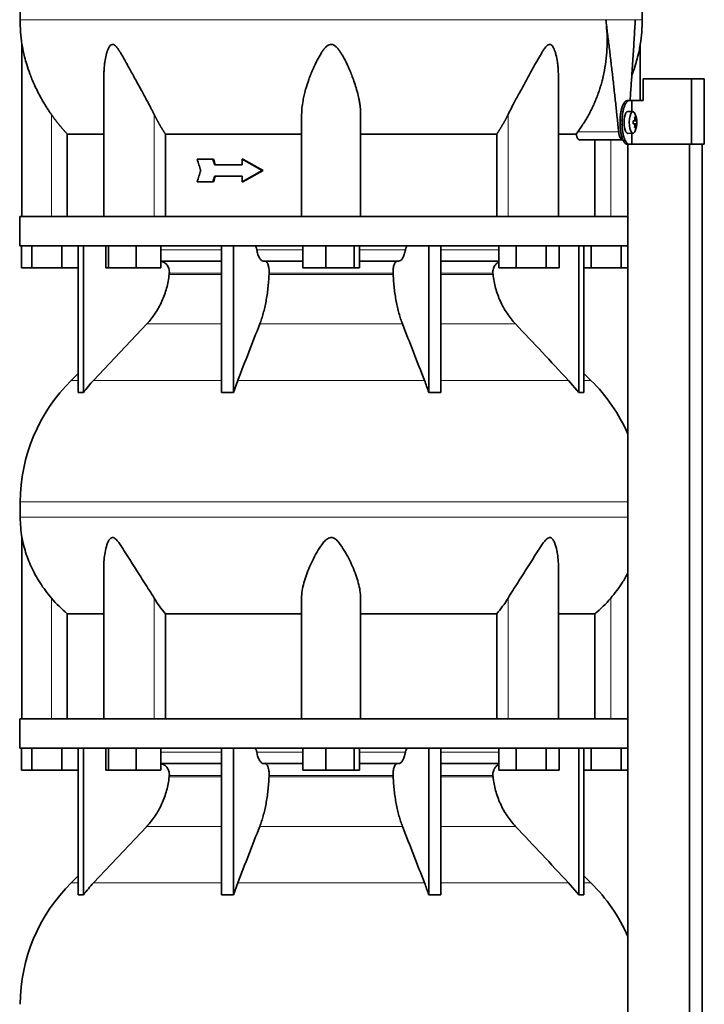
# Model space of a CAD drawing. Header units: millimetres. Extents: x 489 to 1364, y -1717 to 1594.
# Tile 25 of 30: x 988 to 1301, y 407 to 858. Entities that reach past the tile are written whole.
import ezdxf

# ---------------------------------------------------------------- set-up
doc = ezdxf.new("R2010")
doc.units = ezdxf.units.MM
for name, color, linetype in [('M5X8_UNI7687', 7, 'Continuous'), ('MID_454-3', 7, 'Continuous'), ('VSI344-454_TERMI', 7, 'Continuous'), ('VSI344-454_TESTA', 7, 'Continuous'), ('VSI454_DIFFUSORE', 7, 'Continuous')]:
    doc.layers.add(name, color=color, linetype=linetype)

# ---------------------------------------------------------------- blocks, each defined once
blk = doc.blocks.new('SE3')
at = {"layer": 'M5X8_UNI7687', "color": 7, "linetype": 'Continuous', "lineweight": 35}
for p, q in [((1268.38, 816.04), (1266.03, 816.11)), ((1269.91, 811.82), (1268.51, 811.69)), ((1268.51, 811.76), (1269.09, 811.82)), ((1270.1, 811.8), (1268.51, 811.68)), ((1269.54, 813.44), (1269.13, 813.14)), ((1270.1, 810.41), (1268.51, 810.53)), ((1268.51, 810.52), (1269.91, 810.4)), ((1269.09, 810.4), (1268.51, 810.45)), ((1269.54, 808.77), (1269.13, 809.08)), ((1266.03, 806.11), (1268.38, 806.18))]:
    blk.add_line(p, q, dxfattribs=at)
at = {"layer": 'M5X8_UNI7687', "color": 4, "linetype": 'Continuous', "lineweight": 9}
for p, q in [((1268.51, 811.76), (1269.08, 811.82)), ((1269.25, 812.27), (1269.74, 812.31)), ((1269.08, 810.4), (1268.51, 810.45)), ((1269.74, 809.9), (1269.25, 809.94))]:
    blk.add_line(p, q, dxfattribs=at)
at = {"layer": 'M5X8_UNI7687', "color": 7, "linetype": 'Continuous', "lineweight": 35}
for centre, radius, start, end in [((1260.19, 811.11), 10, 337.7946, 22.2054), ((1260.51, 811.11), 9.62, 355.8727, 4.1273)]:
    blk.add_arc(centre, radius, start, end, dxfattribs=at)
for centre, major_axis, ratio, start_param, end_param in [((1266.01, 811.11), (0, 5), 0.34202, 0, 3.151709), ((1268.36, 811.11), (0, -4.93), 0.34202, 2.444185, 6.283185), ((1260.2, 810.95), (9.97, 0.82), 0.029809, 0.468971, 0.583531), ((1263.31, 811.11), (0, -9.26), 0.562348, 1.49595, 1.645642), ((1262.26, 808.04), (7.67, 5.19), 0.199978, 0.212267, 0.361959), ((1260.25, 811.11), (0, 10), 0.906308, 4.833518, 4.948078), ((1260.15, 811.11), (0, 10), 0.965926, 4.833518, 4.948078), ((1260.2, 810.95), (9.97, 0.82), 0.029809, 0.112154, 0.226713), ((1268.36, 811.11), (0, -4.93), 0.34202, 0, 0.697408), ((1260.2, 811.26), (9.97, -0.82), 0.029809, -0.583531, -0.468971), ((1260.25, 811.11), (0, -10), 0.906308, 1.335108, 1.449667), ((1262.26, 814.17), (7.67, -5.19), 0.199978, -0.361959, -0.212267), ((1260.15, 811.11), (0, -10), 0.965926, 1.335108, 1.449667), ((1260.2, 811.26), (9.97, -0.82), 0.029809, -0.226713, -0.112154)]:
    blk.add_ellipse(centre, major_axis=major_axis, ratio=ratio, start_param=start_param, end_param=end_param, dxfattribs=at)
for points in [[(1269.08, 811.82), (1269.09, 811.82), (1269.1, 811.82), (1269.12, 811.83), (1269.14, 811.84), (1269.16, 811.85), (1269.18, 811.88), (1269.19, 811.9), (1269.21, 811.93), (1269.22, 811.96), (1269.23, 812), (1269.24, 812.04), (1269.25, 812.08), (1269.25, 812.13), (1269.26, 812.17), (1269.26, 812.21), (1269.25, 812.26), (1269.25, 812.3), (1269.25, 812.31)], [(1269.74, 812.31), (1269.74, 812.3), (1269.74, 812.26), (1269.75, 812.21), (1269.76, 812.17), (1269.77, 812.13), (1269.78, 812.08), (1269.79, 812.04), (1269.8, 812), (1269.81, 811.96), (1269.82, 811.93), (1269.83, 811.9), (1269.85, 811.88), (1269.86, 811.85), (1269.87, 811.84), (1269.88, 811.83), (1269.89, 811.82), (1269.9, 811.82), (1269.91, 811.82)], [(1269.25, 809.9), (1269.25, 809.92), (1269.25, 809.95), (1269.26, 810), (1269.26, 810.04), (1269.25, 810.09), (1269.25, 810.13), (1269.24, 810.17), (1269.23, 810.21), (1269.22, 810.25), (1269.21, 810.28), (1269.19, 810.31), (1269.18, 810.34), (1269.16, 810.36), (1269.14, 810.37), (1269.12, 810.39), (1269.1, 810.39), (1269.09, 810.4), (1269.08, 810.4)], [(1269.91, 810.4), (1269.9, 810.4), (1269.89, 810.39), (1269.88, 810.39), (1269.87, 810.37), (1269.86, 810.36), (1269.85, 810.34), (1269.83, 810.31), (1269.82, 810.28), (1269.81, 810.25), (1269.8, 810.21), (1269.79, 810.17), (1269.78, 810.13), (1269.77, 810.09), (1269.76, 810.04), (1269.75, 810), (1269.74, 809.95), (1269.74, 809.92), (1269.74, 809.9)]]:
    blk.add_open_spline(points, degree=3, dxfattribs=at)
at = {"layer": 'MID_454-3', "color": 7, "linetype": 'Continuous', "lineweight": 35}
for p, q in [((1266.02, 801.11), (1266.02, 768.11)), ((1266.09, 801.11), (1266.09, 79.11)), ((1294.23, 79.11), (1294.23, 801.11)), ((1300.03, 79.11), (1300.03, 801.11)), ((1266.02, 754.61), (1266.02, 640.16)), ((1266.02, 627.98), (1266.02, 538.11)), ((1266.02, 524.61), (1266.02, 410.16))]:
    blk.add_line(p, q, dxfattribs=at)
at = {"layer": 'VSI344-454_TERMI', "color": 7, "linetype": 'Continuous', "lineweight": 35}
for p, q in [((1295.11, 831.11), (1273.02, 831.11)), ((1273.02, 831.11), (1273.02, 821.11)), ((1301.04, 831.11), (1295.11, 831.11)), ((1295.11, 831.11), (1295.11, 801.11)), ((1301.04, 831.11), (1301.04, 801.11)), ((1265.74, 821.11), (1266.67, 821.11)), ((1266.67, 821.11), (1267.84, 821.11)), ((1267.84, 816.05), (1267.84, 821.11)), ((1267.84, 821.11), (1273.02, 821.11)), ((1262.51, 810.11), (1262.51, 812.11)), ((1263.44, 810.11), (1263.44, 812.11)), ((1267.84, 801.11), (1267.84, 806.16)), ((1266.67, 801.11), (1265.74, 801.11)), ((1266.67, 801.11), (1267.84, 801.11)), ((1295.11, 801.11), (1267.84, 801.11)), ((1301.04, 801.11), (1295.11, 801.11))]:
    blk.add_line(p, q, dxfattribs=at)
at = {"layer": 'VSI344-454_TERMI', "color": 4, "linetype": 'Continuous', "lineweight": 9}
for p, q in [((1262.51, 812.11), (1263.44, 812.11)), ((1263.44, 810.11), (1262.51, 810.11))]:
    blk.add_line(p, q, dxfattribs=at)
at = {"layer": 'VSI344-454_TERMI', "color": 7, "linetype": 'Continuous', "lineweight": 35}
for points, knots in [([(1262.51, 812.11), (1262.51, 812.21), (1262.52, 812.4), (1262.52, 812.7), (1262.53, 812.99), (1262.54, 813.28), (1262.56, 813.57), (1262.58, 813.86), (1262.6, 814.15), (1262.63, 814.43), (1262.66, 814.72), (1262.7, 815), (1262.74, 815.28), (1262.81, 815.74), (1262.92, 816.36), (1263.09, 817.11), (1263.29, 817.82), (1263.51, 818.48), (1263.75, 819.08), (1264.01, 819.6), (1264.28, 820.06), (1264.54, 820.39), (1264.76, 820.64), (1264.96, 820.81), (1265.15, 820.94), (1265.35, 821.04), (1265.55, 821.1), (1265.68, 821.1), (1265.74, 821.11)], [0, 0, 0, 0, 0.020997, 0.041893, 0.062713, 0.083477, 0.104209, 0.124931, 0.145666, 0.166436, 0.187265, 0.208173, 0.229184, 0.250319, 0.312379, 0.374611, 0.437429, 0.499972, 0.562502, 0.625327, 0.687534, 0.749602, 0.791735, 0.833469, 0.874983, 0.916456, 0.958068, 1, 1, 1, 1]), ([(1266.67, 821.11), (1266.63, 821.11), (1266.57, 821.1), (1266.47, 821.09), (1266.37, 821.06), (1266.27, 821.03), (1266.18, 820.99), (1266.08, 820.94), (1265.98, 820.87), (1265.88, 820.8), (1265.78, 820.72), (1265.69, 820.63), (1265.59, 820.53), (1265.43, 820.35), (1265.21, 820.06), (1264.93, 819.6), (1264.68, 819.08), (1264.43, 818.48), (1264.21, 817.82), (1264.01, 817.11), (1263.84, 816.36), (1263.71, 815.65), (1263.62, 815), (1263.55, 814.44), (1263.5, 813.86), (1263.46, 813.28), (1263.44, 812.7), (1263.44, 812.3), (1263.44, 812.11)], [0, 0, 0, 0, 0.021018, 0.041934, 0.062771, 0.08355, 0.104295, 0.125028, 0.145771, 0.166547, 0.187379, 0.208288, 0.229298, 0.250429, 0.312489, 0.374705, 0.437522, 0.500061, 0.562591, 0.625422, 0.687637, 0.749714, 0.79185, 0.833578, 0.875077, 0.916526, 0.958107, 1, 1, 1, 1]), ([(1265.74, 801.11), (1265.71, 801.11), (1265.64, 801.11), (1265.55, 801.12), (1265.45, 801.15), (1265.35, 801.18), (1265.25, 801.22), (1265.15, 801.28), (1265.06, 801.34), (1264.96, 801.41), (1264.86, 801.49), (1264.76, 801.58), (1264.67, 801.68), (1264.5, 801.86), (1264.28, 802.15), (1264.01, 802.61), (1263.75, 803.14), (1263.51, 803.73), (1263.29, 804.39), (1263.09, 805.1), (1262.92, 805.86), (1262.79, 806.57), (1262.7, 807.21), (1262.63, 807.78), (1262.58, 808.35), (1262.54, 808.93), (1262.52, 809.52), (1262.52, 809.91), (1262.51, 810.11)], [0, 0, 0, 0, 0.021018, 0.041935, 0.062772, 0.083551, 0.104297, 0.125029, 0.145773, 0.166549, 0.187381, 0.20829, 0.2293, 0.250431, 0.312491, 0.374707, 0.437523, 0.500061, 0.562591, 0.625422, 0.687637, 0.749714, 0.79185, 0.833578, 0.875076, 0.916526, 0.958107, 1, 1, 1, 1]), ([(1263.44, 810.11), (1263.44, 810.01), (1263.44, 809.81), (1263.44, 809.51), (1263.45, 809.22), (1263.47, 808.93), (1263.48, 808.64), (1263.5, 808.35), (1263.53, 808.06), (1263.55, 807.78), (1263.59, 807.5), (1263.62, 807.21), (1263.66, 806.93), (1263.73, 806.48), (1263.84, 805.86), (1264.01, 805.1), (1264.21, 804.39), (1264.43, 803.73), (1264.68, 803.14), (1264.93, 802.61), (1265.21, 802.15), (1265.46, 801.82), (1265.68, 801.58), (1265.88, 801.41), (1266.08, 801.27), (1266.27, 801.18), (1266.47, 801.12), (1266.6, 801.11), (1266.67, 801.11)], [0, 0, 0, 0, 0.020996, 0.041893, 0.062713, 0.083477, 0.104209, 0.124931, 0.145666, 0.166436, 0.187264, 0.208173, 0.229184, 0.250319, 0.312379, 0.374611, 0.437429, 0.499972, 0.562503, 0.625328, 0.687536, 0.749604, 0.791737, 0.833471, 0.874985, 0.916457, 0.958069, 1, 1, 1, 1])]:
    blk.add_open_spline(points, degree=3, knots=knots, dxfattribs=at)
at = {"layer": 'VSI344-454_TESTA', "color": 4, "linetype": 'Continuous', "lineweight": 9}
for p, q in [((1269.46, 858.14), (1255.95, 858.14)), ((1002.23, 768.11), (1002.23, 814.68)), ((1049.27, 768.11), (1049.27, 814.68)), ((1211.19, 768.11), (1211.19, 814.68)), ((1243.09, 806.81), (1261.83, 806.81)), ((1258.23, 768.11), (1258.23, 803.11))]:
    blk.add_line(p, q, dxfattribs=at)
at = {"layer": 'VSI344-454_TESTA', "color": 7, "linetype": 'Continuous', "lineweight": 35}
for p, q in [((988.73, 846.85), (988.73, 768.11)), ((1271.73, 821.11), (1271.73, 846.85)), ((1026.22, 832.48), (1026.22, 768.11)), ((1234.24, 768.11), (1234.24, 832.48)), ((1116.73, 768.11), (1116.73, 814.68)), ((1143.73, 768.11), (1143.73, 814.68)), ((1009.48, 805.81), (1009.48, 768.11)), ((1054.39, 805.81), (1054.39, 768.11)), ((1206.06, 805.81), (1206.06, 768.11)), ((1242.36, 805.81), (1234.35, 805.81)), ((1242.36, 805.81), (1243.09, 806.81)), ((1244, 803.11), (1263.6, 803.11)), ((1250.98, 803.11), (1250.98, 768.11)), ((1076.06, 794.27), (1068.91, 794.27)), ((1076.45, 794.27), (1076.06, 794.27)), ((1089.83, 794.27), (1089.45, 794.27)), ((1098.74, 789.11), (1089.45, 794.27)), ((1089.45, 794.27), (1089.45, 791.69)), ((1099.13, 789.11), (1089.83, 794.27)), ((1089.45, 791.69), (1076.91, 791.69)), ((1098.74, 789.11), (1089.45, 783.94)), ((1099.13, 789.11), (1089.83, 783.94)), ((1099.13, 789.11), (1098.74, 789.11)), ((1089.45, 786.52), (1076.91, 786.52)), ((1089.45, 786.52), (1089.45, 783.94)), ((1076.06, 783.94), (1068.91, 783.94)), ((1076.45, 783.94), (1076.06, 783.94)), ((1089.83, 783.94), (1089.45, 783.94))]:
    blk.add_line(p, q, dxfattribs=at)
for centre, start, end in [((1064.19, 858.23), 180.0677, 188.5809), ((1196.27, 858.23), 351.4193, 359.9323)]:
    blk.add_arc(centre, 76.32, start, end, dxfattribs=at)
for points, degree, knots in [([(1014.97, 994.56), (1013.51, 989.69), (1009.55, 979.85), (1002.29, 964.69), (996.1, 948.34), (992.36, 931.81), (990.14, 915.67), (988.89, 899.7), (988.22, 883.81), (988.01, 870.04), (987.87, 861.49), (987.87, 858.14)], 3, [0, 0, 0, 0, 0.117079, 0.240569, 0.360617, 0.476421, 0.590288, 0.703407, 0.816259, 0.929029, 1, 1, 1, 1]), ([(1245.49, 994.56), (1246.95, 989.69), (1250.91, 979.85), (1258.17, 964.69), (1264.35, 948.34), (1268.1, 931.81), (1270.32, 915.67), (1271.57, 899.7), (1272.24, 883.81), (1272.45, 870.04), (1272.58, 861.49), (1272.58, 858.14)], 3, [0, 0, 0, 0, 0.117079, 0.240569, 0.360617, 0.476421, 0.590288, 0.703407, 0.816259, 0.929029, 1, 1, 1, 1]), ([(1243.09, 806.81), (1243.57, 807.46), (1244.52, 808.75), (1245.85, 810.75), (1247.12, 812.81), (1248.3, 814.91), (1249.41, 817.05), (1250.45, 819.23), (1251.4, 821.45), (1252.27, 823.71), (1253.07, 826), (1253.78, 828.32), (1254.69, 831.72), (1255.63, 836.21), (1256.34, 841.8), (1256.62, 847.33), (1256.52, 852.77), (1256.14, 856.36), (1255.95, 858.13)], 3, [0, 0, 0, 0, 0.045711, 0.091341, 0.13689, 0.182361, 0.227753, 0.273067, 0.318303, 0.363461, 0.408543, 0.453547, 0.498475, 0.603623, 0.706356, 0.806668, 0.904552, 1, 1, 1, 1]), ([(1267.04, 821.11), (1267.07, 821.49), (1267.18, 823.05), (1267.38, 825.75), (1267.62, 829.16), (1267.99, 834.37), (1268.45, 841.31), (1268.98, 849.86), (1269.3, 855.42), (1269.46, 858.14)], 3, [0.2784568, 0.2784568, 0.2784568, 0.2784568, 0.3008671, 0.3697767, 0.4361634, 0.5000272, 0.6747049, 0.8413625, 1, 1, 1, 1]), ([(1002.23, 814.68), (1001.92, 815.13), (1001.3, 816.03), (1000.37, 817.44), (999.43, 818.93), (998.49, 820.49), (997.33, 822.51), (995.94, 825.11), (994.52, 828.06), (993.31, 830.87), (992.09, 833.99), (990.93, 837.4), (989.95, 840.94), (989.35, 843.56), (989.03, 845.16), (988.86, 846.08), (988.76, 846.66), (988.73, 846.84), (988.73, 846.85)], 3, [0, 0, 0, 0, 0.0207315, 0.0423915, 0.0649855, 0.0885178, 0.1129927, 0.1557981, 0.2041241, 0.2433105, 0.2789295, 0.3409942, 0.392778, 0.4359518, 0.4604978, 0.4716154, 0.4871189, 0.4999901, 0.4999901, 0.4999901, 0.4999901]), ([(1049.27, 814.68), (1049.05, 815.11), (1048.61, 816), (1047.9, 817.37), (1047.09, 818.92), (1046.16, 820.67), (1044.84, 823.11), (1043.27, 825.99), (1041.53, 829.16), (1039.99, 831.98), (1038.63, 834.48), (1037.42, 836.69), (1036.04, 839.2), (1034.78, 841.45), (1033.59, 843.43), (1032.77, 844.67), (1031.98, 845.71), (1031.18, 846.51), (1030.34, 846.93), (1029.53, 846.74), (1028.89, 846.08), (1028.35, 845.15), (1027.88, 844.02), (1027.29, 842.16), (1026.83, 839.99), (1026.48, 837.51), (1026.29, 835.33), (1026.23, 833.63), (1026.22, 832.67), (1026.22, 832.48)], 3, [0, 0, 0, 0, 0.020247, 0.0413012, 0.0631676, 0.0911499, 0.1206822, 0.1725651, 0.2189806, 0.2600001, 0.2962057, 0.3283254, 0.3570821, 0.4069553, 0.4285992, 0.4484587, 0.4665056, 0.4826091, 0.4971306, 0.5113122, 0.5266668, 0.543344, 0.562023, 0.5826937, 0.6304427, 0.6595254, 0.6923195, 0.7261108, 0.7344062, 0.7344062, 0.7344062, 0.7344062]), ([(1143.73, 814.68), (1143.72, 815.11), (1143.71, 816), (1143.62, 817.37), (1143.45, 818.92), (1143.19, 820.67), (1142.71, 823.11), (1141.98, 825.99), (1140.99, 829.16), (1139.98, 831.98), (1138.99, 834.48), (1138.02, 836.69), (1136.83, 839.2), (1135.65, 841.45), (1134.41, 843.43), (1133.51, 844.67), (1132.59, 845.71), (1131.6, 846.51), (1130.48, 846.93), (1129.3, 846.74), (1128.28, 846.08), (1127.35, 845.15), (1126.46, 844.02), (1125.22, 842.16), (1124.03, 839.99), (1122.82, 837.51), (1121.84, 835.33), (1120.9, 833.06), (1119.75, 830.01), (1118.71, 826.83), (1117.87, 823.6), (1117.27, 820.75), (1116.83, 817.79), (1116.76, 815.69), (1116.73, 814.68)], 3, [0, 0, 0, 0, 0.020247, 0.041301, 0.063168, 0.09115, 0.120682, 0.172565, 0.218981, 0.26, 0.296206, 0.328325, 0.357082, 0.406955, 0.428599, 0.448459, 0.466506, 0.482609, 0.497131, 0.511312, 0.526667, 0.543344, 0.562023, 0.582694, 0.630443, 0.659525, 0.692319, 0.726111, 0.759233, 0.82594, 0.865768, 0.902245, 0.953307, 1, 1, 1, 1]), ([(1234.24, 832.48), (1234.24, 833.17), (1234.21, 834.61), (1234.06, 836.69), (1233.76, 839.2), (1233.34, 841.45), (1232.78, 843.43), (1232.33, 844.67), (1231.81, 845.71), (1231.22, 846.51), (1230.47, 846.93), (1229.61, 846.74), (1228.81, 846.08), (1228.04, 845.15), (1227.25, 844.02), (1226.09, 842.16), (1224.86, 839.99), (1223.49, 837.51), (1222.3, 835.33), (1221.06, 833.06), (1219.39, 830.01), (1217.65, 826.83), (1215.88, 823.6), (1214.34, 820.75), (1212.76, 817.79), (1211.7, 815.69), (1211.19, 814.68)], 3, [0.2656245, 0.2656245, 0.2656245, 0.2656245, 0.2962057, 0.3283254, 0.3570821, 0.4069553, 0.4285992, 0.4484587, 0.4665056, 0.4826091, 0.4971306, 0.5113122, 0.5266668, 0.543344, 0.562023, 0.5826937, 0.6304427, 0.6595254, 0.6923195, 0.7261108, 0.7592332, 0.8259403, 0.8657684, 0.9022453, 0.9533075, 1, 1, 1, 1]), ([(1271.73, 846.85), (1271.73, 846.85), (1271.73, 846.84), (1271.7, 846.66), (1271.58, 846), (1271.41, 845.06), (1271.18, 843.93), (1270.89, 842.58), (1270.38, 840.49), (1269.52, 837.38), (1268.57, 834.57), (1267.95, 832.94), (1267.87, 832.73)], 3, [0.499991, 0.499991, 0.499991, 0.499991, 0.5000341, 0.5129562, 0.5284792, 0.5444389, 0.5641957, 0.583938, 0.6074587, 0.6593255, 0.7214848, 0.730703, 0.730703, 0.730703, 0.730703]), ([(1009.48, 805.81), (1007.48, 807.91), (1005.67, 810.13), (1003.87, 812.34), (1002.23, 814.68)], 2, [0, 0, 0, 0.5, 0.5, 1, 1, 1]), ([(1054.39, 805.81), (1052.98, 807.91), (1051.7, 810.13), (1050.42, 812.34), (1049.27, 814.68)], 2, [0, 0, 0, 0.5, 0.5, 1, 1, 1]), ([(1211.19, 814.68), (1210.04, 812.34), (1208.76, 810.13), (1207.48, 807.91), (1206.06, 805.81)], 2, [0, 0, 0, 0.5, 0.5, 1, 1, 1]), ([(1009.48, 805.81), (1010.11, 805.81), (1011.15, 805.81), (1013.99, 805.81), (1015.8, 805.81), (1020.16, 805.81), (1022.71, 805.81), (1025.77, 805.81), (1025.94, 805.81), (1026.11, 805.81)], 3, [0, 0, 0, 0, 0.25, 0.25, 0.5, 0.5, 0.75, 0.75, 0.764371, 0.764371, 0.764371, 0.764371]), ([(1054.39, 805.81), (1058.84, 805.81), (1063.55, 805.81), (1073.36, 805.81), (1078.47, 805.81), (1089, 805.81), (1094.41, 805.81), (1105.45, 805.81), (1111.07, 805.81), (1116.73, 805.81)], 3, [0, 0, 0, 0, 0.25, 0.25, 0.5, 0.5, 0.75, 0.75, 1, 1, 1, 1]), ([(1143.73, 805.81), (1149.39, 805.81), (1155.01, 805.81), (1166.04, 805.81), (1171.46, 805.81), (1181.99, 805.81), (1187.1, 805.81), (1196.91, 805.81), (1201.61, 805.81), (1206.06, 805.81)], 3, [0, 0, 0, 0, 0.25, 0.25, 0.5, 0.5, 0.75, 0.75, 1, 1, 1, 1]), ([(1244, 803.11), (1243.97, 803.11), (1243.92, 803.11), (1243.84, 803.12), (1243.76, 803.15), (1243.68, 803.19), (1243.6, 803.23), (1243.47, 803.33), (1243.28, 803.5), (1243.06, 803.82), (1242.85, 804.21), (1242.7, 804.59), (1242.58, 804.94), (1242.5, 805.22), (1242.43, 805.5), (1242.38, 805.71), (1242.36, 805.81)], 3, [0, 0, 0, 0, 0.041685, 0.083129, 0.124417, 0.165635, 0.206869, 0.248205, 0.373034, 0.498358, 0.621809, 0.745536, 0.809628, 0.873199, 0.936554, 1, 1, 1, 1]), ([(1261.83, 806.81), (1261.84, 806.74), (1261.85, 806.59), (1261.88, 806.36), (1261.92, 806.15), (1261.95, 805.93), (1261.99, 805.73), (1262.04, 805.52), (1262.12, 805.16), (1262.27, 804.67), (1262.5, 804.12), (1262.75, 803.68), (1262.98, 803.41), (1263.17, 803.25), (1263.31, 803.17), (1263.45, 803.12), (1263.55, 803.11), (1263.6, 803.11)], 3, [0, 0, 0, 0, 0.036137, 0.072006, 0.107687, 0.143258, 0.1788, 0.214393, 0.250117, 0.375419, 0.499764, 0.624342, 0.749875, 0.812239, 0.874428, 0.936872, 1, 1, 1, 1])]:
    blk.add_open_spline(points, degree=degree, knots=knots, dxfattribs=at)
at = {"layer": 'VSI344-454_TESTA', "color": 4, "linetype": 'Continuous', "lineweight": 9}
for points, weights in [([(987.87, 858.14), (987.87, 858.14), (1168.6, 858.14), (1255.95, 858.13)], [1, 0.494458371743, 0.494458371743, 1]), ([(1269.46, 858.14), (1271.54, 858.14), (1272.58, 858.14), (1272.58, 858.14)], [1, 0.996331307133, 0.996331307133, 1])]:
    blk.add_rational_spline(points, weights, degree=3, dxfattribs=at)
at = {"layer": 'VSI344-454_TESTA', "color": 7, "linetype": 'Continuous', "lineweight": 35}
for points, degree in [([(1261.83, 806.81), (1259.2, 832.59), (1255.95, 858.13)], 2), ([(1070.56, 789.11), (1070.01, 790.83), (1069.46, 792.55), (1068.91, 794.27)], 3), ([(1076.91, 791.69), (1076.63, 792.55), (1076.35, 793.41), (1076.06, 794.27)], 3), ([(1077.29, 791.69), (1077.01, 792.55), (1076.73, 793.41), (1076.45, 794.27)], 3), ([(1070.56, 789.11), (1070.01, 787.38), (1069.46, 785.66), (1068.91, 783.94)], 3), ([(1076.91, 786.52), (1076.63, 785.66), (1076.35, 784.8), (1076.06, 783.94)], 3), ([(1077.29, 786.52), (1077.01, 785.66), (1076.73, 784.8), (1076.45, 783.94)], 3)]:
    blk.add_open_spline(points, degree=degree, dxfattribs=at)
at = {"layer": 'VSI454_DIFFUSORE', "color": 7, "linetype": 'Continuous', "lineweight": 35}
for p, q in [((1266.08, 768.11), (987.73, 768.11)), ((987.73, 768.11), (987.73, 754.61)), ((1266.08, 768.11), (1266.08, 754.61)), ((1266.08, 754.61), (987.73, 754.61)), ((988.58, 744.61), (988.58, 754.61)), ((993.32, 744.61), (993.32, 754.61)), ((1006.97, 744.61), (1006.97, 754.61)), ((1014.52, 687.49), (1014.52, 754.61)), ((1016.82, 687.49), (1016.82, 754.61)), ((1027.16, 744.61), (1027.16, 754.61)), ((1028.37, 744.61), (1028.37, 754.61)), ((1040.93, 744.61), (1040.93, 754.61)), ((1052.28, 744.61), (1052.28, 754.61)), ((1080, 687.49), (1080, 754.61)), ((1085.55, 687.49), (1085.55, 754.61)), ((1117.21, 744.61), (1117.21, 754.61)), ((1127.82, 744.61), (1127.82, 754.61)), ((1140.84, 744.61), (1140.84, 754.61)), ((1143.25, 744.61), (1143.25, 754.61)), ((1174.91, 687.49), (1174.91, 754.61)), ((1180.45, 687.49), (1180.45, 754.61)), ((1206.93, 744.61), (1206.93, 754.61)), ((1214.88, 744.61), (1214.88, 754.61)), ((1228.69, 744.61), (1228.69, 754.61)), ((1234.54, 744.61), (1234.54, 754.61)), ((1243.64, 687.49), (1243.64, 754.61)), ((1245.94, 687.49), (1245.94, 754.61)), ((1249.32, 744.61), (1249.32, 754.61)), ((1262.97, 744.61), (1262.97, 754.61)), ((993.32, 744.61), (988.58, 744.61)), ((1006.97, 744.61), (993.32, 744.61)), ((1014.52, 744.61), (1006.97, 744.61)), ((1028.37, 744.61), (1027.16, 744.61)), ((1040.93, 744.61), (1028.37, 744.61)), ((1052.28, 744.61), (1040.93, 744.61)), ((1080, 747.61), (1052.28, 747.61)), ((1117.21, 747.61), (1099.34, 747.61)), ((1127.82, 744.61), (1117.21, 744.61)), ((1140.84, 744.61), (1127.82, 744.61)), ((1143.25, 744.61), (1140.84, 744.61)), ((1161.11, 747.61), (1143.25, 747.61)), ((1206.93, 747.61), (1180.45, 747.61)), ((1214.88, 744.61), (1206.93, 744.61)), ((1228.69, 744.61), (1214.88, 744.61)), ((1234.54, 744.61), (1228.69, 744.61)), ((1249.32, 744.61), (1245.94, 744.61)), ((1262.97, 744.61), (1249.32, 744.61)), ((1266.02, 744.61), (1262.97, 744.61)), ((1045.83, 718.85), (1021.54, 693.01)), ((1014.52, 696.18), (1011.3, 693.01)), ((1249.16, 693.01), (1245.94, 696.18)), ((1085.55, 687.49), (1087.5, 693.01)), ((1238.92, 693.01), (1243.64, 687.49)), ((987.98, 637.39), (987.98, 630.35)), ((1266.03, 637.39), (1266.03, 630.35)), ((988.73, 621.08), (988.73, 538.11)), ((1026.22, 608.38), (1026.22, 538.11)), ((1234.24, 538.11), (1234.24, 608.4)), ((1116.73, 538.11), (1116.73, 593.32)), ((1143.73, 538.11), (1143.73, 593.32)), ((1009.48, 586.17), (1026.22, 586.17)), ((1009.48, 538.11), (1009.48, 586.17)), ((1054.39, 586.17), (1116.73, 586.17)), ((1054.39, 538.11), (1054.39, 586.17)), ((1143.73, 586.17), (1206.06, 586.17)), ((1206.06, 586.17), (1206.06, 538.11)), ((1234.24, 586.17), (1250.98, 586.17)), ((1250.98, 586.17), (1250.98, 538.11)), ((1266.08, 538.11), (987.73, 538.11)), ((987.73, 538.11), (987.73, 524.61)), ((1266.08, 538.11), (1266.08, 524.61)), ((1266.08, 524.61), (987.73, 524.61)), ((988.58, 514.61), (988.58, 524.61)), ((993.32, 514.61), (993.32, 524.61)), ((1006.97, 514.61), (1006.97, 524.61)), ((1014.52, 457.49), (1014.52, 524.61)), ((1016.82, 457.49), (1016.82, 524.61)), ((1027.16, 514.61), (1027.16, 524.61)), ((1028.37, 514.61), (1028.37, 524.61)), ((1040.93, 514.61), (1040.93, 524.61)), ((1052.28, 514.61), (1052.28, 524.61)), ((1080, 457.49), (1080, 524.61)), ((1085.55, 457.49), (1085.55, 524.61)), ((1117.21, 514.61), (1117.21, 524.61)), ((1127.82, 514.61), (1127.82, 524.61)), ((1140.84, 514.61), (1140.84, 524.61)), ((1143.25, 514.61), (1143.25, 524.61)), ((1174.91, 457.49), (1174.91, 524.61)), ((1180.45, 457.49), (1180.45, 524.61)), ((1206.93, 514.61), (1206.93, 524.61)), ((1214.88, 514.61), (1214.88, 524.61)), ((1228.69, 514.61), (1228.69, 524.61)), ((1234.54, 514.61), (1234.54, 524.61)), ((1243.64, 457.49), (1243.64, 524.61)), ((1245.94, 457.49), (1245.94, 524.61)), ((1249.32, 514.61), (1249.32, 524.61)), ((1262.97, 514.61), (1262.97, 524.61)), ((993.32, 514.61), (988.58, 514.61)), ((1006.97, 514.61), (993.32, 514.61)), ((1014.52, 514.61), (1006.97, 514.61)), ((1028.37, 514.61), (1027.16, 514.61)), ((1040.93, 514.61), (1028.37, 514.61)), ((1052.28, 514.61), (1040.93, 514.61)), ((1080, 517.61), (1052.28, 517.61)), ((1117.21, 517.61), (1099.34, 517.61)), ((1127.82, 514.61), (1117.21, 514.61)), ((1140.84, 514.61), (1127.82, 514.61)), ((1143.25, 514.61), (1140.84, 514.61)), ((1161.11, 517.61), (1143.25, 517.61)), ((1206.93, 517.61), (1180.45, 517.61)), ((1214.88, 514.61), (1206.93, 514.61)), ((1228.69, 514.61), (1214.88, 514.61)), ((1234.54, 514.61), (1228.69, 514.61)), ((1249.32, 514.61), (1245.94, 514.61)), ((1262.97, 514.61), (1249.32, 514.61)), ((1266.02, 514.61), (1262.97, 514.61)), ((1045.83, 488.85), (1021.54, 463.01)), ((1014.52, 466.18), (1011.3, 463.01)), ((1249.16, 463.01), (1245.94, 466.18)), ((1085.55, 457.49), (1087.5, 463.01)), ((1238.92, 463.01), (1243.64, 457.49))]:
    blk.add_line(p, q, dxfattribs=at)
at = {"layer": 'VSI454_DIFFUSORE', "color": 4, "linetype": 'Continuous', "lineweight": 9}
for p, q in [((1052.28, 752.83), (1080, 752.83)), ((1096.22, 752.83), (1117.21, 752.83)), ((1143.25, 752.83), (1164.24, 752.83)), ((1180.45, 752.83), (1206.93, 752.83)), ((1056.12, 741.55), (1080, 741.55)), ((1080, 742.11), (1056.17, 742.11)), ((1101.83, 741.55), (1158.63, 741.55)), ((1158.61, 742.11), (1101.85, 742.11)), ((1204.28, 742.11), (1180.45, 742.11)), ((1180.45, 741.55), (1204.34, 741.55)), ((1045.83, 718.85), (1080, 718.85)), ((1097.57, 718.85), (1162.89, 718.85)), ((1180.45, 718.85), (1214.63, 718.85)), ((1014.52, 693.01), (1011.3, 693.01)), ((1021.54, 693.01), (1080, 693.01)), ((1087.5, 693.01), (1172.96, 693.01)), ((1180.45, 693.01), (1238.92, 693.01)), ((1245.94, 693.01), (1249.16, 693.01)), ((987.98, 637.39), (1266.08, 637.39)), ((1266.08, 630.35), (987.98, 630.35)), ((1002.23, 538.11), (1002.23, 593.32)), ((1049.27, 538.11), (1049.27, 593.32)), ((1211.19, 538.11), (1211.19, 593.32)), ((1258.23, 538.11), (1258.23, 593.32)), ((1052.28, 522.83), (1080, 522.83)), ((1096.22, 522.83), (1117.21, 522.83)), ((1143.25, 522.83), (1164.24, 522.83)), ((1180.45, 522.83), (1206.93, 522.83)), ((1056.12, 511.55), (1080, 511.55)), ((1080, 512.11), (1056.17, 512.11)), ((1101.83, 511.55), (1158.63, 511.55)), ((1158.61, 512.11), (1101.85, 512.11)), ((1204.28, 512.11), (1180.45, 512.11)), ((1180.45, 511.55), (1204.34, 511.55)), ((1045.83, 488.85), (1080, 488.85)), ((1097.57, 488.85), (1162.89, 488.85)), ((1180.45, 488.85), (1214.63, 488.85)), ((1014.52, 463.01), (1011.3, 463.01)), ((1021.54, 463.01), (1080, 463.01)), ((1087.5, 463.01), (1172.96, 463.01)), ((1180.45, 463.01), (1238.92, 463.01)), ((1245.94, 463.01), (1249.16, 463.01))]:
    blk.add_line(p, q, dxfattribs=at)
at = {"layer": 'VSI454_DIFFUSORE', "color": 7, "linetype": 'Continuous', "lineweight": 35}
for centre, radius, start, end in [((1065.96, 637.39), 77.98, 134.5, 180), ((1194.5, 637.39), 77.98, 23.4816, 45.5), ((1045.39, 630.35), 57.42, 180, 189.2923), ((1065.96, 407.39), 77.98, 134.5, 180), ((1194.5, 407.39), 77.98, 23.4816, 45.5)]:
    blk.add_arc(centre, radius, start, end, dxfattribs=at)
for points, knots in [([(1095.15, 754.61), (1095.21, 754.61), (1095.26, 754.6), (1095.37, 754.55), (1095.43, 754.52), (1095.59, 754.4), (1095.69, 754.28), (1095.88, 753.97), (1095.96, 753.78), (1096.07, 753.45), (1096.11, 753.33), (1096.17, 753.09), (1096.19, 752.96), (1096.22, 752.83)], [0, 0, 0, 0, 0.125, 0.125, 0.25, 0.25, 0.5, 0.5, 0.75, 0.75, 0.875, 0.875, 1, 1, 1, 1]), ([(1099.34, 747.61), (1099.01, 747.61), (1098.69, 747.73), (1098.22, 748.09), (1098.07, 748.24), (1097.77, 748.59), (1097.62, 748.8), (1097.21, 749.49), (1096.96, 750.05), (1096.64, 751.01), (1096.54, 751.36), (1096.36, 752.07), (1096.28, 752.44), (1096.22, 752.83)], [0, 0, 0, 0, 0.25, 0.25, 0.375, 0.375, 0.5, 0.5, 0.75, 0.75, 0.875, 0.875, 1, 1, 1, 1]), ([(1161.11, 747.61), (1161.44, 747.61), (1161.77, 747.73), (1162.24, 748.09), (1162.39, 748.24), (1162.69, 748.59), (1162.83, 748.8), (1163.25, 749.49), (1163.5, 750.05), (1163.82, 751.01), (1163.92, 751.36), (1164.1, 752.07), (1164.17, 752.44), (1164.24, 752.83)], [0, 0, 0, 0, 0.25, 0.25, 0.375, 0.375, 0.5, 0.5, 0.75, 0.75, 0.875, 0.875, 1, 1, 1, 1]), ([(1165.31, 754.61), (1165.25, 754.61), (1165.19, 754.6), (1165.08, 754.55), (1165.03, 754.52), (1164.87, 754.4), (1164.77, 754.28), (1164.58, 753.97), (1164.5, 753.78), (1164.39, 753.45), (1164.35, 753.33), (1164.29, 753.09), (1164.27, 752.96), (1164.24, 752.83)], [0, 0, 0, 0, 0.125, 0.125, 0.25, 0.25, 0.5, 0.5, 0.75, 0.75, 0.875, 0.875, 1, 1, 1, 1]), ([(1056.17, 742.11), (1056.21, 742.45), (1056.2, 742.8), (1056.13, 743.49), (1056.07, 743.83), (1055.86, 744.5), (1055.73, 744.82), (1055.41, 745.43), (1055.22, 745.71), (1054.89, 746.09), (1054.78, 746.21), (1054.54, 746.45), (1054.41, 746.56), (1054.02, 746.86), (1053.74, 747.03), (1053.3, 747.25), (1053.15, 747.31), (1052.84, 747.42), (1052.69, 747.46), (1052.45, 747.52), (1052.37, 747.53), (1052.29, 747.55)], [0, 0, 0, 0, 0.125, 0.125, 0.25, 0.25, 0.375, 0.375, 0.5, 0.5, 0.5625, 0.5625, 0.625, 0.625, 0.75, 0.75, 0.8125, 0.8125, 0.875, 0.875, 0.9073547, 0.9073547, 0.9073547, 0.9073547]), ([(1099.95, 747.61), (1100.01, 747.61), (1100.08, 747.6), (1100.21, 747.56), (1100.28, 747.53), (1100.47, 747.42), (1100.6, 747.32), (1100.84, 747.04), (1100.96, 746.86), (1101.18, 746.45), (1101.28, 746.21), (1101.45, 745.7), (1101.53, 745.42), (1101.67, 744.81), (1101.72, 744.5), (1101.81, 743.84), (1101.83, 743.49), (1101.86, 742.8), (1101.86, 742.45), (1101.85, 742.11)], [0, 0, 0, 0, 0.0625, 0.0625, 0.125, 0.125, 0.25, 0.25, 0.375, 0.375, 0.5, 0.5, 0.625, 0.625, 0.75, 0.75, 0.875, 0.875, 1, 1, 1, 1]), ([(1160.51, 747.61), (1160.45, 747.61), (1160.38, 747.6), (1160.25, 747.56), (1160.18, 747.53), (1159.98, 747.42), (1159.86, 747.32), (1159.61, 747.04), (1159.5, 746.86), (1159.28, 746.45), (1159.18, 746.21), (1159, 745.7), (1158.92, 745.42), (1158.79, 744.81), (1158.74, 744.5), (1158.65, 743.84), (1158.62, 743.49), (1158.59, 742.8), (1158.59, 742.45), (1158.61, 742.11)], [0, 0, 0, 0, 0.0625, 0.0625, 0.125, 0.125, 0.25, 0.25, 0.375, 0.375, 0.5, 0.5, 0.625, 0.625, 0.75, 0.75, 0.875, 0.875, 1, 1, 1, 1]), ([(1204.28, 742.11), (1204.25, 742.45), (1204.25, 742.8), (1204.32, 743.49), (1204.39, 743.83), (1204.59, 744.5), (1204.73, 744.82), (1205.05, 745.43), (1205.24, 745.71), (1205.57, 746.09), (1205.68, 746.21), (1205.92, 746.45), (1206.05, 746.56), (1206.41, 746.84), (1206.65, 747), (1206.91, 747.13)], [0, 0, 0, 0, 0.125, 0.125, 0.25, 0.25, 0.375, 0.375, 0.5, 0.5, 0.5625, 0.5625, 0.625, 0.625, 0.7365505, 0.7365505, 0.7365505, 0.7365505]), ([(1045.83, 718.85), (1047.26, 720.37), (1048.55, 722), (1050.86, 725.46), (1051.88, 727.3), (1053.65, 731.19), (1054.37, 733.19), (1055.48, 737.29), (1055.88, 739.39), (1056.12, 741.55)], [0, 0, 0, 0, 0.25, 0.25, 0.5, 0.5, 0.75, 0.75, 1, 1, 1, 1]), ([(1101.83, 741.55), (1101.73, 739.39), (1101.56, 737.29), (1101.22, 734.22), (1101.08, 733.21), (1100.79, 731.21), (1100.62, 730.22), (1100.07, 727.3), (1099.65, 725.46), (1098.93, 722.86), (1098.68, 722.02), (1098.14, 720.4), (1097.86, 719.61), (1097.57, 718.85)], [0, 0, 0, 0, 0.25, 0.25, 0.375, 0.375, 0.5, 0.5, 0.75, 0.75, 0.875, 0.875, 1, 1, 1, 1]), ([(1158.63, 741.55), (1158.73, 739.39), (1158.89, 737.29), (1159.24, 734.22), (1159.37, 733.21), (1159.67, 731.21), (1159.84, 730.22), (1160.38, 727.3), (1160.81, 725.46), (1161.52, 722.86), (1161.78, 722.02), (1162.31, 720.4), (1162.6, 719.61), (1162.89, 718.85)], [0, 0, 0, 0, 0.25, 0.25, 0.375, 0.375, 0.5, 0.5, 0.75, 0.75, 0.875, 0.875, 1, 1, 1, 1]), ([(1214.63, 718.85), (1213.2, 720.37), (1211.91, 722), (1209.6, 725.46), (1208.57, 727.3), (1206.81, 731.19), (1206.09, 733.19), (1204.98, 737.29), (1204.58, 739.39), (1204.34, 741.55)], [0, 0, 0, 0, 0.25, 0.25, 0.5, 0.5, 0.75, 0.75, 1, 1, 1, 1]), ([(1021.54, 693.01), (1020.71, 692.14), (1019.9, 691.24), (1018.32, 689.39), (1017.56, 688.45), (1016.82, 687.49)], [0, 0, 0, 0, 0.5, 0.5, 1, 1, 1, 1]), ([(1174.91, 687.49), (1174.6, 688.45), (1174.29, 689.39), (1173.63, 691.24), (1173.3, 692.14), (1172.96, 693.01)], [0, 0, 0, 0, 0.5, 0.5, 1, 1, 1, 1]), ([(1002.23, 593.32), (1000.29, 595.59), (998.56, 597.94), (995.45, 602.81), (994.09, 605.31), (991.81, 610.27), (990.87, 612.77), (989.76, 616.47), (989.44, 617.7), (989.06, 619.38), (988.95, 619.92), (988.82, 620.57), (988.79, 620.77), (988.74, 621.01), (988.73, 621.08), (988.73, 621.08)], [0, 0, 0, 0, 0.125, 0.125, 0.25, 0.25, 0.375, 0.375, 0.4375, 0.4375, 0.46875, 0.46875, 0.484375, 0.484375, 0.4979292, 0.4979292, 0.4979292, 0.4979292]), ([(1049.27, 593.32), (1047.9, 595.59), (1046.39, 597.94), (1043.27, 602.79), (1041.67, 605.29), (1038.53, 610.24), (1037, 612.73), (1034.63, 616.43), (1033.84, 617.66), (1032.58, 619.34), (1032.15, 619.87), (1031.42, 620.54), (1031.17, 620.74), (1030.65, 621.02), (1030.37, 621.1), (1029.59, 621.05), (1029.15, 620.67), (1028.46, 619.76), (1028.19, 619.22), (1027.48, 617.52), (1027.16, 616.31), (1026.44, 612.89), (1026.22, 610.62), (1026.22, 608.38)], [0, 0, 0, 0, 0.125, 0.125, 0.25, 0.25, 0.375, 0.375, 0.4375, 0.4375, 0.46875, 0.46875, 0.484375, 0.484375, 0.5, 0.5, 0.53125, 0.53125, 0.5625, 0.5625, 0.625, 0.625, 0.7380464, 0.7380464, 0.7380464, 0.7380464]), ([(1143.73, 593.32), (1143.73, 595.59), (1143.33, 597.94), (1142.03, 602.79), (1141.12, 605.29), (1138.96, 610.24), (1137.73, 612.73), (1135.49, 616.43), (1134.7, 617.66), (1133.29, 619.34), (1132.79, 619.87), (1131.9, 620.54), (1131.58, 620.74), (1130.89, 621.02), (1130.51, 621.1), (1129.4, 621.05), (1128.7, 620.67), (1127.55, 619.76), (1127.06, 619.22), (1125.67, 617.52), (1124.89, 616.31), (1122.7, 612.66), (1121.45, 610.14), (1119.3, 605.19), (1118.42, 602.76), (1117.13, 597.96), (1116.73, 595.58), (1116.73, 593.32)], [0, 0, 0, 0, 0.125, 0.125, 0.25, 0.25, 0.375, 0.375, 0.4375, 0.4375, 0.46875, 0.46875, 0.484375, 0.484375, 0.5, 0.5, 0.53125, 0.53125, 0.5625, 0.5625, 0.625, 0.625, 0.75, 0.75, 0.875, 0.875, 1, 1, 1, 1]), ([(1234.24, 608.39), (1234.24, 610.66), (1234.02, 612.94), (1233.27, 616.43), (1232.93, 617.66), (1232.21, 619.34), (1231.93, 619.87), (1231.39, 620.54), (1231.2, 620.74), (1230.74, 621.02), (1230.49, 621.1), (1229.69, 621.05), (1229.15, 620.67), (1228.21, 619.76), (1227.78, 619.22), (1226.52, 617.52), (1225.75, 616.31), (1223.42, 612.66), (1221.86, 610.14), (1218.73, 605.19), (1217.16, 602.76), (1214.08, 597.96), (1212.55, 595.58), (1211.19, 593.32)], [0.2605527, 0.2605527, 0.2605527, 0.2605527, 0.375, 0.375, 0.4375, 0.4375, 0.46875, 0.46875, 0.484375, 0.484375, 0.5, 0.5, 0.53125, 0.53125, 0.5625, 0.5625, 0.625, 0.625, 0.75, 0.75, 0.875, 0.875, 1, 1, 1, 1]), ([(1266.1, 604.92), (1265.28, 603.37), (1264.39, 601.84), (1261.89, 597.94), (1260.14, 595.57), (1258.23, 593.32)], [0.7963982, 0.7963982, 0.7963982, 0.7963982, 0.875, 0.875, 1, 1, 1, 1]), ([(1095.15, 524.61), (1095.21, 524.61), (1095.26, 524.6), (1095.37, 524.55), (1095.43, 524.52), (1095.59, 524.4), (1095.69, 524.28), (1095.88, 523.97), (1095.96, 523.78), (1096.07, 523.45), (1096.11, 523.33), (1096.17, 523.09), (1096.19, 522.96), (1096.22, 522.83)], [0, 0, 0, 0, 0.125, 0.125, 0.25, 0.25, 0.5, 0.5, 0.75, 0.75, 0.875, 0.875, 1, 1, 1, 1]), ([(1165.31, 524.61), (1165.25, 524.61), (1165.19, 524.6), (1165.08, 524.55), (1165.03, 524.52), (1164.87, 524.4), (1164.77, 524.28), (1164.58, 523.97), (1164.5, 523.78), (1164.39, 523.45), (1164.35, 523.33), (1164.29, 523.09), (1164.27, 522.96), (1164.24, 522.83)], [0, 0, 0, 0, 0.125, 0.125, 0.25, 0.25, 0.5, 0.5, 0.75, 0.75, 0.875, 0.875, 1, 1, 1, 1]), ([(1099.34, 517.61), (1099.01, 517.61), (1098.69, 517.73), (1098.22, 518.09), (1098.07, 518.24), (1097.77, 518.59), (1097.62, 518.8), (1097.21, 519.49), (1096.96, 520.05), (1096.64, 521.01), (1096.54, 521.36), (1096.36, 522.07), (1096.28, 522.44), (1096.22, 522.83)], [0, 0, 0, 0, 0.25, 0.25, 0.375, 0.375, 0.5, 0.5, 0.75, 0.75, 0.875, 0.875, 1, 1, 1, 1]), ([(1161.11, 517.61), (1161.44, 517.61), (1161.77, 517.73), (1162.24, 518.09), (1162.39, 518.24), (1162.69, 518.59), (1162.83, 518.8), (1163.25, 519.49), (1163.5, 520.05), (1163.82, 521.01), (1163.92, 521.36), (1164.1, 522.07), (1164.17, 522.44), (1164.24, 522.83)], [0, 0, 0, 0, 0.25, 0.25, 0.375, 0.375, 0.5, 0.5, 0.75, 0.75, 0.875, 0.875, 1, 1, 1, 1]), ([(1056.17, 512.11), (1056.21, 512.45), (1056.2, 512.8), (1056.13, 513.49), (1056.07, 513.83), (1055.86, 514.5), (1055.73, 514.82), (1055.41, 515.43), (1055.22, 515.71), (1054.89, 516.09), (1054.78, 516.21), (1054.54, 516.45), (1054.41, 516.56), (1054.02, 516.86), (1053.74, 517.03), (1053.3, 517.25), (1053.15, 517.31), (1052.84, 517.42), (1052.69, 517.46), (1052.45, 517.52), (1052.37, 517.53), (1052.29, 517.55)], [0, 0, 0, 0, 0.125, 0.125, 0.25, 0.25, 0.375, 0.375, 0.5, 0.5, 0.5625, 0.5625, 0.625, 0.625, 0.75, 0.75, 0.8125, 0.8125, 0.875, 0.875, 0.9073547, 0.9073547, 0.9073547, 0.9073547]), ([(1099.95, 517.61), (1100.01, 517.61), (1100.08, 517.6), (1100.21, 517.56), (1100.28, 517.53), (1100.47, 517.42), (1100.6, 517.32), (1100.84, 517.04), (1100.96, 516.86), (1101.18, 516.45), (1101.28, 516.21), (1101.45, 515.7), (1101.53, 515.42), (1101.67, 514.81), (1101.72, 514.5), (1101.81, 513.84), (1101.83, 513.49), (1101.86, 512.8), (1101.86, 512.45), (1101.85, 512.11)], [0, 0, 0, 0, 0.0625, 0.0625, 0.125, 0.125, 0.25, 0.25, 0.375, 0.375, 0.5, 0.5, 0.625, 0.625, 0.75, 0.75, 0.875, 0.875, 1, 1, 1, 1]), ([(1160.51, 517.61), (1160.45, 517.61), (1160.38, 517.6), (1160.25, 517.56), (1160.18, 517.53), (1159.98, 517.42), (1159.86, 517.32), (1159.61, 517.04), (1159.5, 516.86), (1159.28, 516.45), (1159.18, 516.21), (1159, 515.7), (1158.92, 515.42), (1158.79, 514.81), (1158.74, 514.5), (1158.65, 513.84), (1158.62, 513.49), (1158.59, 512.8), (1158.59, 512.45), (1158.61, 512.11)], [0, 0, 0, 0, 0.0625, 0.0625, 0.125, 0.125, 0.25, 0.25, 0.375, 0.375, 0.5, 0.5, 0.625, 0.625, 0.75, 0.75, 0.875, 0.875, 1, 1, 1, 1]), ([(1204.28, 512.11), (1204.25, 512.45), (1204.25, 512.8), (1204.32, 513.49), (1204.39, 513.83), (1204.59, 514.5), (1204.73, 514.82), (1205.05, 515.43), (1205.24, 515.71), (1205.57, 516.09), (1205.68, 516.21), (1205.92, 516.45), (1206.05, 516.56), (1206.41, 516.84), (1206.65, 517), (1206.91, 517.13)], [0, 0, 0, 0, 0.125, 0.125, 0.25, 0.25, 0.375, 0.375, 0.5, 0.5, 0.5625, 0.5625, 0.625, 0.625, 0.7365505, 0.7365505, 0.7365505, 0.7365505]), ([(1045.83, 488.85), (1047.26, 490.37), (1048.55, 492), (1050.86, 495.46), (1051.88, 497.3), (1053.65, 501.19), (1054.37, 503.19), (1055.48, 507.29), (1055.88, 509.39), (1056.12, 511.55)], [0, 0, 0, 0, 0.25, 0.25, 0.5, 0.5, 0.75, 0.75, 1, 1, 1, 1]), ([(1101.83, 511.55), (1101.73, 509.39), (1101.56, 507.29), (1101.22, 504.22), (1101.08, 503.21), (1100.79, 501.21), (1100.62, 500.22), (1100.07, 497.3), (1099.65, 495.46), (1098.93, 492.86), (1098.68, 492.02), (1098.14, 490.4), (1097.86, 489.61), (1097.57, 488.85)], [0, 0, 0, 0, 0.25, 0.25, 0.375, 0.375, 0.5, 0.5, 0.75, 0.75, 0.875, 0.875, 1, 1, 1, 1]), ([(1158.63, 511.55), (1158.73, 509.39), (1158.89, 507.29), (1159.24, 504.22), (1159.37, 503.21), (1159.67, 501.21), (1159.84, 500.22), (1160.38, 497.3), (1160.81, 495.46), (1161.52, 492.86), (1161.78, 492.02), (1162.31, 490.4), (1162.6, 489.61), (1162.89, 488.85)], [0, 0, 0, 0, 0.25, 0.25, 0.375, 0.375, 0.5, 0.5, 0.75, 0.75, 0.875, 0.875, 1, 1, 1, 1]), ([(1214.63, 488.85), (1213.2, 490.37), (1211.91, 492), (1209.6, 495.46), (1208.57, 497.3), (1206.81, 501.19), (1206.09, 503.19), (1204.98, 507.29), (1204.58, 509.39), (1204.34, 511.55)], [0, 0, 0, 0, 0.25, 0.25, 0.5, 0.5, 0.75, 0.75, 1, 1, 1, 1]), ([(1021.54, 463.01), (1020.71, 462.14), (1019.9, 461.24), (1018.32, 459.39), (1017.56, 458.45), (1016.82, 457.49)], [0, 0, 0, 0, 0.5, 0.5, 1, 1, 1, 1]), ([(1174.91, 457.49), (1174.6, 458.45), (1174.29, 459.39), (1173.63, 461.24), (1173.3, 462.14), (1172.96, 463.01)], [0, 0, 0, 0, 0.5, 0.5, 1, 1, 1, 1])]:
    blk.add_open_spline(points, degree=3, knots=knots, dxfattribs=at)
for points in [[(1056.12, 741.55), (1056.14, 741.73), (1056.16, 741.92), (1056.17, 742.11)], [(1101.85, 742.11), (1101.84, 741.92), (1101.84, 741.73), (1101.83, 741.55)], [(1158.61, 742.11), (1158.61, 741.92), (1158.62, 741.73), (1158.63, 741.55)], [(1204.34, 741.55), (1204.32, 741.73), (1204.3, 741.92), (1204.28, 742.11)], [(1087.5, 693.01), (1090.86, 701.63), (1094.21, 710.24), (1097.57, 718.85)], [(1172.96, 693.01), (1169.6, 701.63), (1166.25, 710.24), (1162.89, 718.85)], [(1214.63, 718.85), (1222.72, 710.24), (1230.82, 701.63), (1238.92, 693.01)], [(1016.82, 687.49), (1016.05, 687.54), (1015.28, 687.54), (1014.52, 687.49)], [(1080, 687.49), (1081.85, 687.54), (1083.7, 687.54), (1085.55, 687.49)], [(1180.45, 687.49), (1178.61, 687.54), (1176.75, 687.54), (1174.91, 687.49)], [(1243.64, 687.49), (1244.41, 687.54), (1245.17, 687.54), (1245.94, 687.49)], [(1009.48, 586.17), (1006.85, 588.34), (1004.43, 590.72), (1002.23, 593.32)], [(1054.39, 586.17), (1052.53, 588.34), (1050.82, 590.72), (1049.27, 593.32)], [(1211.19, 593.32), (1209.63, 590.72), (1207.92, 588.34), (1206.06, 586.17)], [(1258.23, 593.32), (1256.02, 590.72), (1253.61, 588.34), (1250.98, 586.17)], [(1056.12, 511.55), (1056.14, 511.73), (1056.16, 511.92), (1056.17, 512.11)], [(1101.85, 512.11), (1101.84, 511.92), (1101.84, 511.73), (1101.83, 511.55)], [(1158.61, 512.11), (1158.61, 511.92), (1158.62, 511.73), (1158.63, 511.55)], [(1204.34, 511.55), (1204.32, 511.73), (1204.3, 511.92), (1204.28, 512.11)], [(1087.5, 463.01), (1090.86, 471.63), (1094.21, 480.24), (1097.57, 488.85)], [(1172.96, 463.01), (1169.6, 471.63), (1166.25, 480.24), (1162.89, 488.85)], [(1214.63, 488.85), (1222.72, 480.24), (1230.82, 471.63), (1238.92, 463.01)], [(1016.82, 457.49), (1016.05, 457.54), (1015.28, 457.54), (1014.52, 457.49)], [(1080, 457.49), (1081.85, 457.54), (1083.7, 457.54), (1085.55, 457.49)], [(1180.45, 457.49), (1178.61, 457.54), (1176.75, 457.54), (1174.91, 457.49)], [(1243.64, 457.49), (1244.41, 457.54), (1245.17, 457.54), (1245.94, 457.49)]]:
    blk.add_open_spline(points, degree=3, dxfattribs=at)

msp = doc.modelspace()

# ---------------------------------------------------------------- block references
msp.add_blockref('SE3', (0, 0))

doc.saveas('drawing.dxf')
